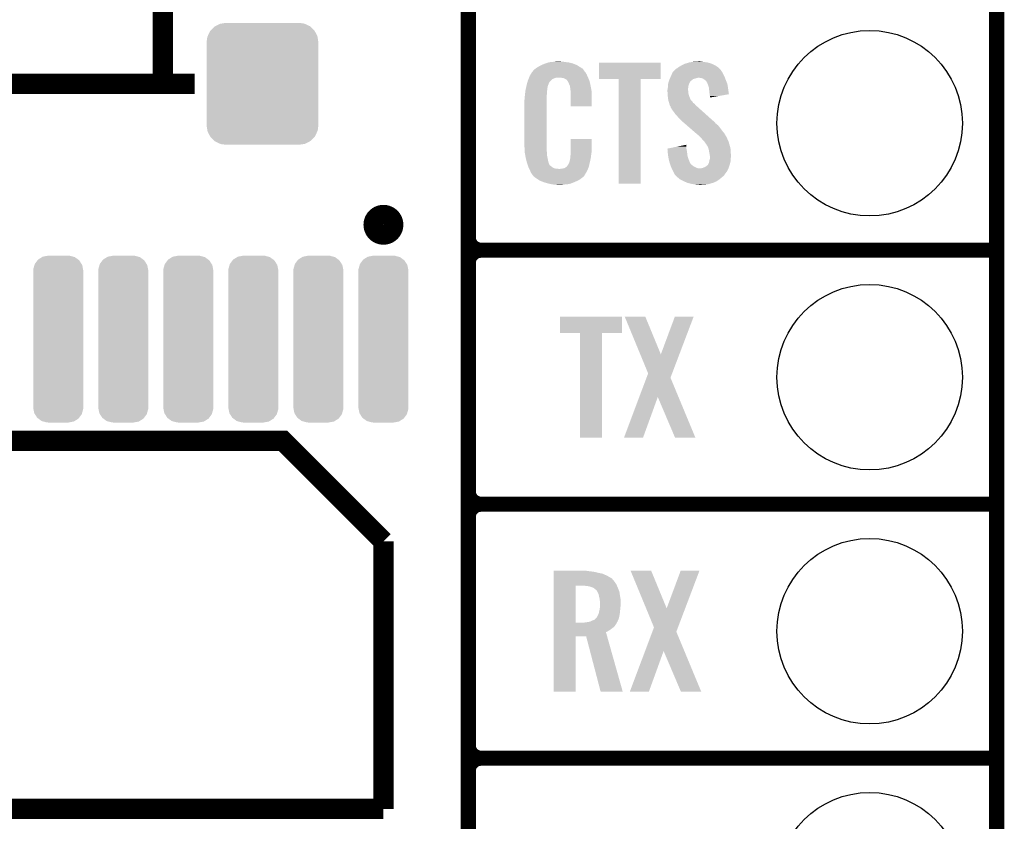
# Model space of a CAD drawing. Extents: x -1.3 to 24.2, y -3.9 to 55.4.
# Tile 23 of 30: x 14.4 to 24.2, y 8.3 to 16.3. Entities that reach past the tile are written whole.
import ezdxf

# ---------------------------------------------------------------- set-up
doc = ezdxf.new("R2010")
doc.units = 0
doc.layers.get('0').update_dxf_attribs({"linetype": 'CONTINUOUS'})
for name, color, linetype in [('NB_IOT_7_CLICK_V102_GKO', 9, 'CONTINUOUS'), ('NB_IOT_7_CLICK_V102_GTO', 11, 'CONTINUOUS'), ('NB_IOT_7_CLICK_V102_GTS', 8, 'CONTINUOUS')]:
    doc.layers.add(name, color=color, linetype=linetype)

# ---------------------------------------------------------------- blocks, each defined once
blk = doc.blocks.new('CUSTOM_172')
for points in [[(-0.208036, 0.786998), (-0.201866, 0.795196), (0.210404, 0.786998), (0.199312, 0.795196)], [(-0.201866, 0.795196), (-0.162684, 0.819516), (0.199312, 0.795196), (0.166402, 0.819516)], [(-0.162684, 0.819516), (-0.155378, 0.82405), (0.166402, 0.819516), (0.149768, 0.82405)], [(-0.155378, 0.82405), (-0.102764, 0.833904), (0.149768, 0.82405), (0.113614, 0.833904)], [(-0.102764, 0.833904), (-0.1016, 0.834122), (0.113614, 0.833904), (0.108226, 0.834122)], [(-0.1016, 0.834122), (-0.1016, 0.83439), (0.108226, 0.834122), (0.1016, 0.83439)], [(-0.25019, 0.68707), (-0.249602, 0.698812), (0.25019, 0.68707), (0.247888, 0.698812)], [(-0.249602, 0.698812), (-0.237782, 0.74076), (0.247888, 0.698812), (0.239656, 0.74076)], [(-0.237782, 0.74076), (-0.23476, 0.751476), (0.239656, 0.74076), (0.232878, 0.751476)], [(-0.23476, 0.751476), (-0.208036, 0.786998), (0.232878, 0.751476), (0.210404, 0.786998)], [(-0.25019, 0.6858), (-0.25019, 0.68707), (0.25019, 0.6858), (0.25019, 0.68707)], [(-0.25019, -0.6858), (-0.25019, 0.6858), (0.25019, -0.6858), (0.25019, 0.6858)], [(-0.25019, -0.68707), (-0.25019, -0.6858), (0.25019, -0.68707), (0.25019, -0.6858)], [(-0.24781, -0.699078), (-0.25019, -0.68707), (0.249598, -0.699078), (0.25019, -0.68707)], [(-0.239558, -0.74074), (-0.24781, -0.699078), (0.237858, -0.74074), (0.249598, -0.699078)], [(-0.23257, -0.751742), (-0.239558, -0.74074), (0.234758, -0.751742), (0.237858, -0.74074)], [(-0.210224, -0.786926), (-0.23257, -0.751742), (0.208286, -0.786926), (0.234758, -0.751742)], [(-0.198626, -0.795464), (-0.210224, -0.786926), (0.201864, -0.795464), (0.208286, -0.786926)], [(-0.166162, -0.819364), (-0.198626, -0.795464), (0.163356, -0.819364), (0.201864, -0.795464)], [(-0.147862, -0.824316), (-0.166162, -0.819364), (0.155378, -0.824316), (0.163356, -0.819364)], [(-0.113348, -0.833656), (-0.147862, -0.824316), (0.105518, -0.833656), (0.155378, -0.824316)], [(-0.1016, -0.834122), (-0.113348, -0.833656), (0.10303, -0.834122), (0.105518, -0.833656)], [(-0.1016, -0.83439), (-0.1016, -0.834122), (0.1016, -0.83439), (0.10303, -0.834122)]]:
    blk.add_solid(points)
blk = doc.blocks.new('CUSTOM_184')
for points in [[(-0.47121, 0.576274), (-0.427362, 0.599506), (0.474182, 0.576274), (0.424052, 0.599506)], [(-0.427362, 0.599506), (-0.408956, 0.602522), (0.424052, 0.599506), (0.417544, 0.602522)], [(-0.408956, 0.602522), (-0.36576, 0.6096), (0.417544, 0.602522), (0.36576, 0.6096)], [(-0.547174, 0.478162), (-0.525474, 0.524982), (0.548706, 0.478162), (0.5239, 0.524982)], [(-0.525474, 0.524982), (-0.517566, 0.533322), (0.5239, 0.524982), (0.51948, 0.533322)], [(-0.517566, 0.533322), (-0.482522, 0.57028), (0.51948, 0.533322), (0.480504, 0.57028)], [(-0.482522, 0.57028), (-0.47121, 0.576274), (0.480504, 0.57028), (0.474182, 0.576274)], [(-0.5588, 0.41656), (-0.551722, 0.468344), (0.5588, 0.41656), (0.550316, 0.468344)], [(-0.5588, -0.41656), (-0.5588, 0.41656), (0.5588, -0.41656), (0.5588, 0.41656)], [(-0.551722, 0.468344), (-0.547174, 0.478162), (0.550316, 0.468344), (0.548706, 0.478162)], [(-0.550314, -0.468344), (-0.5588, -0.41656), (0.551722, -0.468344), (0.5588, -0.41656)], [(-0.548706, -0.478162), (-0.550314, -0.468344), (0.547172, -0.478162), (0.551722, -0.468344)], [(-0.523898, -0.524982), (-0.548706, -0.478162), (0.525474, -0.524982), (0.547172, -0.478162)], [(-0.51948, -0.533322), (-0.523898, -0.524982), (0.517564, -0.533322), (0.525474, -0.524982)], [(-0.480502, -0.57028), (-0.51948, -0.533322), (0.482522, -0.57028), (0.517564, -0.533322)], [(-0.474182, -0.576274), (-0.480502, -0.57028), (0.471208, -0.576274), (0.482522, -0.57028)], [(-0.42405, -0.599506), (-0.474182, -0.576274), (0.427362, -0.599506), (0.471208, -0.576274)], [(-0.417544, -0.602522), (-0.42405, -0.599506), (0.408954, -0.602522), (0.427362, -0.599506)], [(-0.36576, -0.6096), (-0.417544, -0.602522), (0.36576, -0.6096), (0.408954, -0.602522)]]:
    blk.add_solid(points)
blk = doc.blocks.new('ROUND_55')
blk.add_circle((0, 0), 0.9271)

msp = doc.modelspace()

# ---------------------------------------------------------------- linework, layer by layer
at = {"layer": 'NB_IOT_7_CLICK_V102_GKO', "const_width": 0.1524}
msp.add_lwpolyline([(24.13, -1.27), (24.13, 53.086)], dxfattribs=at)
at = {"layer": 'NB_IOT_7_CLICK_V102_GTO'}
for points, const_width in [([(18.8468, -0.5588), (18.8468, 18.3388)], 0.1524), ([(15.79372, 15.6337), (15.79372, 17.2466)], 0.2032), ([(18.8468, 14.097), (18.8468, 16.383)], 0.1524), ([(13.36802, 15.6337), (16.11122, 15.6337)], 0.2032), ([(18.9738, 13.97), (24.13, 13.97)], 0.1524), ([(18.9738, 13.97), (24.13, 13.97)], 0.1524), ([(18.8468, 11.557), (18.8468, 13.843)], 0.1524), ([(13.462, 12.065), (16.9926, 12.065), (17.99844, 11.05916)], 0.2032), ([(18.9738, 11.43), (24.13, 11.43)], 0.1524), ([(18.9738, 11.43), (24.13, 11.43)], 0.1524), ([(18.8468, 9.017), (18.8468, 11.303)], 0.1524), ([(17.99844, 8.382), (17.99844, 11.05916)], 0.2032), ([(18.9738, 8.89), (24.13, 8.89)], 0.1524), ([(18.9738, 8.89), (24.13, 8.89)], 0.1524), ([(18.8468, 6.477), (18.8468, 8.763)], 0.1524), ([(13.462, 8.382), (17.99844, 8.382)], 0.2032)]:
    msp.add_lwpolyline(points, dxfattribs=dict(at, const_width=const_width))
at = {"layer": 'NB_IOT_7_CLICK_V102_GTO', "const_width": 0.20066}
msp.add_lwpolyline([(17.89938, 14.224, 1), (18.0975, 14.224, 1)], format="xyb", close=True, dxfattribs=at)
at = {"layer": 'NB_IOT_7_CLICK_V102_GTO', "const_width": 0.1524}
for points in [[(18.8468, 14.097, 0.4142136), (18.9738, 13.97)], [(18.9738, 13.97, 0.4142136), (18.8468, 13.843)], [(18.9738, 13.97, 0.4142136), (18.8468, 13.843)], [(18.8468, 11.557, 0.4142136), (18.9738, 11.43)], [(18.9738, 11.43, 0.4142136), (18.8468, 11.303)], [(18.9738, 11.43, 0.4142136), (18.8468, 11.303)], [(18.8468, 9.017, 0.4142136), (18.9738, 8.89)], [(18.9738, 8.89, 0.4142136), (18.8468, 8.763)], [(18.9738, 8.89, 0.4142136), (18.8468, 8.763)]]:
    msp.add_lwpolyline(points, format="xyb", dxfattribs=at)
at = {"layer": 'NB_IOT_7_CLICK_V102_GTO'}
for points in [[(19.648594, 15.84706), (19.657062, 15.8496), (19.85264, 15.84706), (19.83232, 15.8496)], [(19.657062, 15.8496), (19.68754, 15.85214), (19.83232, 15.8496), (19.812, 15.85214)], [(19.68754, 15.85214), (19.70278, 15.85468), (19.812, 15.85214), (19.796762, 15.85468)], [(19.70278, 15.85468), (19.718022, 15.85722), (19.781522, 15.85468), (19.771362, 15.85722)], [(21.05406, 15.84706), (21.08454, 15.85214), (21.239482, 15.84706), (21.20392, 15.85214)], [(21.08454, 15.85214), (21.099782, 15.85468), (21.20392, 15.85214), (21.178518, 15.85468)], [(21.099782, 15.85468), (21.15312, 15.85722), (21.178518, 15.85468), (21.165822, 15.85722)], [(19.483894, 15.750538), (19.486886, 15.755622), (20.017742, 15.750538), (20.01266, 15.755622)], [(19.486886, 15.755622), (19.491962, 15.758166), (20.01266, 15.755622), (20.010116, 15.758166)], [(19.491962, 15.758166), (19.493482, 15.7607), (20.010116, 15.758166), (20.007582, 15.7607)], [(19.493482, 15.7607), (19.49653, 15.765778), (20.007582, 15.7607), (20.00504, 15.765778)], [(19.49653, 15.765778), (19.499584, 15.770862), (20.00504, 15.765778), (20.00141, 15.770862)], [(19.499584, 15.770862), (19.515906, 15.783558), (20.00141, 15.770862), (19.992342, 15.783558)], [(19.515906, 15.783558), (19.52244, 15.78864), (19.992342, 15.783558), (19.984212, 15.78864)], [(19.52244, 15.78864), (19.534414, 15.79626), (19.984212, 15.78864), (19.97202, 15.79626)], [(19.534414, 15.79626), (19.550382, 15.80642), (19.97202, 15.79626), (19.956216, 15.80642)], [(19.550382, 15.80642), (19.575776, 15.819118), (19.956216, 15.80642), (19.93646, 15.819118)], [(19.575776, 15.819118), (19.58594, 15.8242), (19.93646, 15.819118), (19.92412, 15.8242)], [(19.58594, 15.8242), (19.6088, 15.83436), (19.92412, 15.8242), (19.899446, 15.83436)], [(19.6088, 15.83436), (19.616414, 15.836898), (19.899446, 15.83436), (19.893282, 15.836898)], [(19.616414, 15.836898), (19.63166, 15.84198), (19.893282, 15.836898), (19.872958, 15.84198)], [(19.63166, 15.84198), (19.648594, 15.84706), (19.872958, 15.84198), (19.85264, 15.84706)], [(20.15236, 15.681982), (20.15238, 15.844498), (20.769558, 15.681982), (20.76958, 15.844498)], [(20.15238, 15.844498), (20.152382, 15.84452), (20.76958, 15.844498), (20.152382, 15.84452)], [(20.891502, 15.75054), (20.893828, 15.753078), (21.38553, 15.75054), (21.38426, 15.753078)], [(20.893828, 15.753078), (20.903142, 15.76324), (21.38426, 15.753078), (21.376642, 15.76324)], [(20.903142, 15.76324), (20.907796, 15.768316), (21.376642, 15.76324), (21.374102, 15.768316)], [(20.907796, 15.768316), (20.919444, 15.781022), (21.374102, 15.768316), (21.362456, 15.781022)], [(20.919444, 15.781022), (20.924518, 15.78356), (21.362456, 15.781022), (21.36013, 15.78356)], [(20.924518, 15.78356), (20.93722, 15.791178), (21.36013, 15.78356), (21.353148, 15.791178)], [(20.93722, 15.791178), (20.947884, 15.798798), (21.353148, 15.791178), (21.346162, 15.798798)], [(20.947884, 15.798798), (20.954998, 15.80388), (21.346162, 15.798798), (21.337906, 15.80388)], [(20.954998, 15.80388), (20.980402, 15.81912), (21.337906, 15.80388), (21.31314, 15.81912)], [(20.980402, 15.81912), (21.013422, 15.834362), (21.31314, 15.81912), (21.28048, 15.834362)], [(21.013422, 15.834362), (21.021544, 15.8369), (21.28048, 15.834362), (21.27504, 15.8369)], [(21.021544, 15.8369), (21.05406, 15.84706), (21.27504, 15.8369), (21.239482, 15.84706)], [(19.433138, 15.63116), (19.439154, 15.654016), (19.64944, 15.63116), (19.659598, 15.654016)], [(19.439154, 15.654016), (19.441162, 15.661642), (19.659598, 15.654016), (19.667224, 15.661642)], [(19.441162, 15.661642), (19.44827, 15.679416), (19.667224, 15.661642), (19.685, 15.679416)], [(19.44827, 15.679416), (19.454366, 15.694658), (19.685, 15.679416), (19.723096, 15.694658)], [(19.454366, 15.69466), (19.456398, 15.69974), (20.045318, 15.69466), (20.04314, 15.69974)], [(19.454366, 15.694658), (19.454366, 15.69466), (19.723096, 15.694658), (19.773898, 15.69466)], [(19.456398, 15.69974), (19.46148, 15.712442), (20.04314, 15.69974), (20.037368, 15.712442)], [(19.46148, 15.712442), (19.470444, 15.72768), (20.037368, 15.712442), (20.03044, 15.72768)], [(19.470444, 15.72768), (19.483894, 15.750538), (20.03044, 15.72768), (20.017742, 15.750538)], [(19.804378, 15.68958), (19.773898, 15.69466), (20.047496, 15.68958), (20.045318, 15.69466)], [(19.811998, 15.684502), (19.804378, 15.68958), (20.049672, 15.684502), (20.047496, 15.68958)], [(19.827236, 15.676882), (19.811998, 15.684502), (20.052936, 15.676882), (20.049672, 15.684502)], [(19.832318, 15.671802), (19.827236, 15.676882), (20.055114, 15.671802), (20.052936, 15.676882)], [(19.837764, 15.664178), (19.832318, 15.671802), (20.05838, 15.664178), (20.055114, 15.671802)], [(19.845018, 15.654022), (19.837764, 15.664178), (20.06077, 15.654022), (20.05838, 15.664178)], [(19.85518, 15.63116), (19.845018, 15.654022), (20.06615, 15.63116), (20.06077, 15.654022)], [(20.350458, 15.68196), (20.15236, 15.681982), (20.769558, 15.68196), (20.769558, 15.681982)], [(20.35046, 15.681938), (20.350458, 15.68196), (20.57146, 15.681938), (20.769558, 15.68196)], [(20.35048, 14.635502), (20.35046, 15.681938), (20.571438, 14.635502), (20.57146, 15.681938)], [(20.849408, 15.65148), (20.852128, 15.659092), (21.06422, 15.65148), (21.06676, 15.659092)], [(20.852128, 15.659092), (20.853036, 15.661638), (21.06676, 15.659092), (21.071838, 15.661638)], [(20.853036, 15.661638), (20.85848, 15.676878), (21.071838, 15.661638), (21.090888, 15.676878)], [(20.85848, 15.676878), (20.860656, 15.681958), (21.090888, 15.676878), (21.097238, 15.681958)], [(20.860656, 15.681958), (20.863922, 15.68958), (21.097238, 15.681958), (21.12518, 15.68958)], [(20.863922, 15.68958), (20.8661, 15.69466), (21.12518, 15.68958), (21.145498, 15.69466)], [(20.8661, 15.69466), (20.870452, 15.704818), (21.41329, 15.69466), (21.40966, 15.704818)], [(20.870452, 15.704818), (20.87372, 15.71244), (21.40966, 15.704818), (21.405504, 15.71244)], [(20.87372, 15.71244), (20.883202, 15.73276), (21.405504, 15.71244), (21.39442, 15.73276)], [(20.883202, 15.73276), (20.891502, 15.75054), (21.39442, 15.73276), (21.38553, 15.75054)], [(21.173438, 15.69212), (21.153118, 15.69466), (21.414196, 15.69212), (21.41329, 15.69466)], [(21.19122, 15.687042), (21.173438, 15.69212), (21.41601, 15.687042), (21.414196, 15.69212)], [(21.20646, 15.67688), (21.19122, 15.687042), (21.41964, 15.67688), (21.41601, 15.687042)], [(21.215986, 15.66926), (21.20646, 15.67688), (21.42236, 15.66926), (21.41964, 15.67688)], [(21.219158, 15.666722), (21.215986, 15.66926), (21.423376, 15.666722), (21.42236, 15.66926)], [(21.226778, 15.6591), (21.219158, 15.666722), (21.426424, 15.6591), (21.423376, 15.666722)], [(21.231858, 15.648944), (21.226778, 15.6591), (21.430486, 15.648944), (21.426424, 15.6591)], [(19.41576, 15.54226), (19.418016, 15.562578), (19.6342, 15.54226), (19.6342, 15.562578)], [(19.418016, 15.562578), (19.4183, 15.565118), (19.6342, 15.562578), (19.634708, 15.565118)], [(19.4183, 15.565118), (19.420438, 15.575278), (19.634708, 15.565118), (19.63674, 15.575278)], [(19.420438, 15.575278), (19.423112, 15.587978), (19.63674, 15.575278), (19.63674, 15.587978)], [(19.423112, 15.587978), (19.42525, 15.598138), (19.63674, 15.587978), (19.63928, 15.598138)], [(19.42525, 15.598138), (19.42632, 15.603216), (19.63928, 15.598138), (19.63928, 15.603216)], [(19.42632, 15.603216), (19.42846, 15.61338), (19.63928, 15.603216), (19.642974, 15.61338)], [(19.42846, 15.61338), (19.433138, 15.63116), (19.642974, 15.61338), (19.64944, 15.63116)], [(19.859244, 15.621), (19.85518, 15.63116), (20.06854, 15.621), (20.06615, 15.63116)], [(19.86026, 15.61846), (19.859244, 15.621), (20.069024, 15.61846), (20.06854, 15.621)], [(19.862798, 15.613384), (19.86026, 15.61846), (20.069992, 15.613384), (20.069024, 15.61846)], [(19.8628, 15.610842), (19.862798, 15.613384), (20.070476, 15.610842), (20.069992, 15.613384)], [(19.86534, 15.598138), (19.8628, 15.610842), (20.072896, 15.598138), (20.070476, 15.610842)], [(19.86788, 15.58036), (19.86534, 15.598138), (20.076282, 15.58036), (20.072896, 15.598138)], [(19.868858, 15.567658), (19.86788, 15.58036), (20.0787, 15.567658), (20.076282, 15.58036)], [(19.87042, 15.54734), (19.868858, 15.567658), (20.079584, 15.54734), (20.0787, 15.567658)], [(20.83816, 15.572742), (20.840064, 15.580358), (21.0439, 15.572742), (21.0439, 15.580358)], [(20.83816, 15.570198), (20.83816, 15.572742), (21.0439, 15.570198), (21.0439, 15.572742)], [(20.83816, 15.560038), (20.83816, 15.570198), (21.04644, 15.560038), (21.0439, 15.570198)], [(20.83925, 15.544798), (20.83816, 15.560038), (21.04644, 15.544798), (21.04644, 15.560038)], [(20.840064, 15.580358), (20.8407, 15.582902), (21.0439, 15.580358), (21.044216, 15.582902)], [(20.8407, 15.582902), (20.842476, 15.60068), (21.044216, 15.582902), (21.04644, 15.60068)], [(20.842476, 15.60068), (20.84324, 15.6083), (21.04644, 15.60068), (21.04771, 15.6083)], [(20.84324, 15.6083), (20.843826, 15.61592), (21.04771, 15.6083), (21.04898, 15.61592)], [(20.843826, 15.61592), (20.844998, 15.631158), (21.04898, 15.61592), (21.05406, 15.631158)], [(20.844998, 15.631158), (20.845782, 15.641322), (21.05406, 15.631158), (21.05914, 15.641322)], [(20.845782, 15.641322), (20.849408, 15.65148), (21.05914, 15.641322), (21.06422, 15.65148)], [(21.236934, 15.643866), (21.231858, 15.648944), (21.432518, 15.643866), (21.430486, 15.648944)], [(21.23694, 15.641324), (21.236934, 15.643866), (21.433534, 15.641324), (21.432518, 15.643866)], [(21.240752, 15.631158), (21.23694, 15.641324), (21.4376, 15.631158), (21.433534, 15.641324)], [(21.24456, 15.621), (21.240752, 15.631158), (21.439204, 15.621), (21.4376, 15.631158)], [(21.252178, 15.598142), (21.24456, 15.621), (21.442814, 15.598142), (21.439204, 15.621)], [(21.253784, 15.5829), (21.252178, 15.598142), (21.44522, 15.5829), (21.442814, 15.598142)], [(21.25726, 15.54988), (21.253784, 15.5829), (21.449926, 15.54988), (21.44522, 15.5829)], [(19.40814, 15.471142), (19.41068, 15.483842), (19.63166, 15.471142), (19.63166, 15.483842)], [(19.40814, 15.02156), (19.40814, 15.471142), (19.63166, 15.02156), (19.63166, 15.471142)], [(19.41068, 15.50162), (19.41322, 15.5194), (19.63166, 15.50162), (19.63166, 15.5194)], [(19.41068, 15.483842), (19.41068, 15.50162), (19.63166, 15.483842), (19.63166, 15.50162)], [(19.41322, 15.5194), (19.413502, 15.521938), (19.63166, 15.5194), (19.63166, 15.521938)], [(19.413502, 15.521938), (19.41576, 15.54226), (19.63166, 15.521938), (19.6342, 15.54226)], [(19.87042, 15.50924), (19.87042, 15.54734), (20.08124, 15.50924), (20.079584, 15.54734)], [(19.87042, 15.407662), (19.87042, 15.50924), (20.081218, 15.407662), (20.08124, 15.50924)], [(20.8407, 15.52448), (20.83925, 15.544798), (21.051522, 15.52448), (21.04644, 15.544798)], [(20.841482, 15.514318), (20.8407, 15.52448), (21.054062, 15.514318), (21.051522, 15.52448)], [(20.84324, 15.49146), (20.841482, 15.514318), (21.062856, 15.49146), (21.054062, 15.514318)], [(20.845088, 15.4813), (20.84324, 15.49146), (21.066764, 15.4813), (21.062856, 15.49146)], [(20.84555, 15.478756), (20.845088, 15.4813), (21.069302, 15.478756), (21.066764, 15.4813)], [(20.846474, 15.47368), (20.84555, 15.478756), (21.071842, 15.47368), (21.069302, 15.478756)], [(20.84832, 15.46352), (20.846474, 15.47368), (21.082, 15.46352), (21.071842, 15.47368)], [(20.850016, 15.458436), (20.84832, 15.46352), (21.087082, 15.458436), (21.082, 15.46352)], [(20.855094, 15.4432), (20.850016, 15.458436), (21.094704, 15.4432), (21.087082, 15.458436)], [(21.2598, 15.52956), (21.25726, 15.54988), (21.45282, 15.52956), (21.449926, 15.54988)], [(21.259802, 15.529556), (21.2598, 15.52956), (21.45282, 15.529556), (21.45282, 15.52956)], [(21.26234, 15.51178), (21.259802, 15.529556), (21.350182, 15.51178), (21.45282, 15.529556)], [(21.26234, 15.496566), (21.26234, 15.51178), (21.26234, 15.496566), (21.350182, 15.51178)], [(20.081218, 15.40764), (19.87042, 15.407662), (20.081218, 15.40764), (20.081218, 15.407662)], [(20.85594, 15.440658), (20.855094, 15.4432), (21.098516, 15.440658), (21.094704, 15.4432)], [(20.857846, 15.433038), (20.85594, 15.440658), (21.109942, 15.433038), (21.098516, 15.440658)], [(20.861018, 15.420342), (20.857846, 15.433038), (21.120824, 15.420342), (21.109942, 15.433038)], [(20.86407, 15.415258), (20.861018, 15.420342), (21.12518, 15.415258), (21.120824, 15.420342)], [(20.86864, 15.407642), (20.86407, 15.415258), (21.134068, 15.407642), (21.12518, 15.415258)], [(20.870546, 15.40002), (20.86864, 15.407642), (21.14296, 15.40002), (21.134068, 15.407642)], [(20.871178, 15.397486), (20.870546, 15.40002), (21.145782, 15.397486), (21.14296, 15.40002)], [(20.873718, 15.39494), (20.871178, 15.397486), (21.148616, 15.39494), (21.145782, 15.397486)], [(20.886418, 15.372082), (20.873718, 15.39494), (21.174062, 15.372082), (21.148616, 15.39494)], [(20.9042, 15.34922), (20.886418, 15.372082), (21.199512, 15.34922), (21.174062, 15.372082)], [(20.92198, 15.32382), (20.9042, 15.34922), (21.227788, 15.32382), (21.199512, 15.34922)], [(20.939762, 15.30604), (20.92198, 15.32382), (21.247582, 15.30604), (21.227788, 15.32382)], [(20.954998, 15.28826), (20.939762, 15.30604), (21.267374, 15.28826), (21.247582, 15.30604)], [(20.967698, 15.278102), (20.954998, 15.28826), (21.278682, 15.278102), (21.267374, 15.28826)], [(20.97532, 15.267942), (20.967698, 15.278102), (21.289992, 15.267942), (21.278682, 15.278102)], [(20.97786, 15.265398), (20.97532, 15.267942), (21.292824, 15.265398), (21.289992, 15.267942)], [(20.980792, 15.262858), (20.97786, 15.265398), (21.2979, 15.262858), (21.292824, 15.265398)], [(20.992512, 15.2527), (20.980792, 15.262858), (21.30806, 15.2527), (21.2979, 15.262858)], [(21.0101, 15.237458), (20.992512, 15.2527), (21.320762, 15.237458), (21.30806, 15.2527)], [(21.030616, 15.219678), (21.0101, 15.237458), (21.343622, 15.219678), (21.320762, 15.237458)], [(21.059922, 15.19428), (21.030616, 15.219678), (21.36394, 15.19428), (21.343622, 15.219678)], [(21.09216, 15.16634), (21.059922, 15.19428), (21.38426, 15.16634), (21.36394, 15.19428)], [(21.124402, 15.138398), (21.09216, 15.16634), (21.407122, 15.138398), (21.38426, 15.16634)], [(19.870424, 14.958058), (19.87044, 15.082498), (20.08124, 14.958058), (20.08124, 15.082498)], [(19.87044, 15.082498), (19.870442, 15.08252), (20.08124, 15.082498), (19.870442, 15.08252)], [(21.13026, 15.13332), (21.124402, 15.138398), (21.410086, 15.13332), (21.407122, 15.138398)], [(21.155658, 15.113002), (21.13026, 15.13332), (21.421936, 15.113002), (21.410086, 15.13332)], [(21.16074, 15.10792), (21.155658, 15.113002), (21.4249, 15.10792), (21.421936, 15.113002)], [(21.165822, 15.102838), (21.16074, 15.10792), (21.427442, 15.102838), (21.4249, 15.10792)], [(21.17344, 15.09522), (21.165822, 15.102838), (21.43252, 15.09522), (21.427442, 15.102838)], [(21.175978, 15.09268), (21.17344, 15.09522), (21.433474, 15.09268), (21.43252, 15.09522)], [(21.189318, 15.0749), (21.175978, 15.09268), (21.44014, 15.0749), (21.433474, 15.09268)], [(21.19122, 15.072362), (21.189318, 15.0749), (21.44141, 15.072362), (21.44014, 15.0749)], [(21.206458, 15.057122), (21.19122, 15.072362), (21.44903, 15.057122), (21.44141, 15.072362)], [(19.410492, 14.95806), (19.40814, 15.02156), (19.63166, 14.95806), (19.63166, 15.02156)], [(20.83818, 14.986004), (20.925924, 15.003778), (21.02866, 14.986004), (21.02866, 15.003778)], [(20.838384, 14.983458), (20.83818, 14.986004), (21.02866, 14.983458), (21.02866, 14.986004)], [(20.840408, 14.95806), (20.838384, 14.983458), (21.03374, 14.95806), (21.02866, 14.983458)], [(20.925924, 15.003778), (21.00116, 15.019018), (21.02866, 15.003778), (21.02612, 15.019018)], [(21.00116, 15.019018), (21.02612, 15.024074), (21.02612, 15.019018), (21.02612, 15.024074)], [(21.208156, 15.054578), (21.206458, 15.057122), (21.450302, 15.054578), (21.44903, 15.057122)], [(21.21662, 15.04188), (21.208156, 15.054578), (21.453766, 15.04188), (21.450302, 15.054578)], [(21.224236, 15.034262), (21.21662, 15.04188), (21.455842, 15.034262), (21.453766, 15.04188)], [(21.22678, 15.026644), (21.224236, 15.034262), (21.45792, 15.026644), (21.455842, 15.034262)], [(21.226784, 15.02664), (21.22678, 15.026644), (21.45792, 15.02664), (21.45792, 15.026644)], [(21.229318, 15.024102), (21.226784, 15.02664), (21.458702, 15.024102), (21.45792, 15.02664)], [(21.242018, 15.003782), (21.229318, 15.024102), (21.464954, 15.003782), (21.458702, 15.024102)], [(21.24583, 14.993618), (21.242018, 15.003782), (21.46808, 14.993618), (21.464954, 15.003782)], [(21.249638, 14.983462), (21.24583, 14.993618), (21.468758, 14.983462), (21.46808, 14.993618)], [(21.25488, 14.95552), (21.249638, 14.983462), (21.47062, 14.95552), (21.468758, 14.983462)], [(19.41068, 14.952982), (19.410492, 14.95806), (19.632386, 14.952982), (19.63166, 14.95806)], [(19.41289, 14.940278), (19.41068, 14.952982), (19.6342, 14.940278), (19.632386, 14.952982)], [(19.416866, 14.917418), (19.41289, 14.940278), (19.6342, 14.917418), (19.6342, 14.940278)], [(19.42084, 14.89456), (19.416866, 14.917418), (19.639014, 14.89456), (19.6342, 14.917418)], [(19.427192, 14.86916), (19.42084, 14.89456), (19.64436, 14.86916), (19.639014, 14.89456)], [(19.432908, 14.846298), (19.427192, 14.86916), (19.649442, 14.846298), (19.64436, 14.86916)], [(19.855182, 14.843762), (19.8628, 14.869162), (20.06092, 14.843762), (20.066896, 14.869162)], [(19.8628, 14.869162), (19.862802, 14.871704), (20.066896, 14.869162), (20.067494, 14.871704)], [(19.862802, 14.871704), (19.86534, 14.876784), (20.067494, 14.871704), (20.068688, 14.876784)], [(19.86534, 14.884402), (19.865848, 14.886942), (20.070482, 14.884402), (20.07108, 14.886942)], [(19.86534, 14.876784), (19.86534, 14.884402), (20.068688, 14.876784), (20.070482, 14.884402)], [(19.865848, 14.886942), (19.86788, 14.897102), (20.07108, 14.886942), (20.072434, 14.897102)], [(19.86788, 14.9098), (19.869784, 14.92504), (20.074126, 14.9098), (20.07616, 14.92504)], [(19.86788, 14.897102), (19.86788, 14.9098), (20.072434, 14.897102), (20.074126, 14.9098)], [(19.869784, 14.92504), (19.87042, 14.930122), (20.07616, 14.92504), (20.076886, 14.930122)], [(19.87042, 14.94282), (19.870424, 14.958058), (20.0787, 14.94282), (20.08124, 14.958058)], [(19.87042, 14.930122), (19.87042, 14.94282), (20.076886, 14.930122), (20.0787, 14.94282)], [(20.842634, 14.93012), (20.840408, 14.95806), (21.03628, 14.93012), (21.03374, 14.95806)], [(20.84324, 14.922498), (20.842634, 14.93012), (21.037668, 14.922498), (21.03628, 14.93012)], [(20.846936, 14.90218), (20.84324, 14.922498), (21.041362, 14.90218), (21.037668, 14.922498)], [(20.852016, 14.87424), (20.846936, 14.90218), (21.05152, 14.87424), (21.041362, 14.90218)], [(20.8534, 14.86662), (20.852016, 14.87424), (21.05457, 14.86662), (21.05152, 14.87424)], [(20.859016, 14.84884), (20.8534, 14.86662), (21.061684, 14.84884), (21.05457, 14.86662)], [(21.25726, 14.94282), (21.25488, 14.95552), (21.471414, 14.94282), (21.47062, 14.95552)], [(21.256836, 14.864078), (21.257262, 14.866622), (21.47062, 14.864078), (21.47062, 14.866622)], [(21.261918, 14.914882), (21.25726, 14.94282), (21.47316, 14.914882), (21.471414, 14.94282)], [(21.257262, 14.866622), (21.26234, 14.881864), (21.47062, 14.866622), (21.47062, 14.881864)], [(21.26234, 14.912342), (21.261918, 14.914882), (21.47316, 14.912342), (21.47316, 14.914882)], [(21.26234, 14.90218), (21.26234, 14.912342), (21.47316, 14.90218), (21.47316, 14.912342)], [(21.26234, 14.884398), (21.26234, 14.90218), (21.47062, 14.884398), (21.47316, 14.90218)], [(21.26234, 14.881864), (21.26234, 14.884398), (21.47062, 14.881864), (21.47062, 14.884398)], [(19.433542, 14.84376), (19.432908, 14.846298), (19.650396, 14.84376), (19.649442, 14.846298)], [(19.439818, 14.82598), (19.433542, 14.84376), (19.657064, 14.82598), (19.650396, 14.84376)], [(19.440716, 14.823436), (19.439818, 14.82598), (19.659602, 14.823436), (19.657064, 14.82598)], [(19.442506, 14.81836), (19.440716, 14.823436), (19.662144, 14.81836), (19.659602, 14.823436)], [(19.4443, 14.81328), (19.442506, 14.81836), (19.66976, 14.81328), (19.662144, 14.81836)], [(19.446988, 14.80566), (19.4443, 14.81328), (19.67992, 14.80566), (19.66976, 14.81328)], [(19.44878, 14.80058), (19.446988, 14.80566), (19.686272, 14.80058), (19.67992, 14.80566)], [(19.451126, 14.7955), (19.44878, 14.80058), (19.692622, 14.7955), (19.686272, 14.80058)], [(19.454642, 14.78788), (19.451126, 14.7955), (19.710404, 14.78788), (19.692622, 14.7955)], [(19.455814, 14.78534), (19.454642, 14.78788), (19.73072, 14.78534), (19.710404, 14.78788)], [(19.456988, 14.7828), (19.455814, 14.78534), (19.753582, 14.7828), (19.73072, 14.78534)], [(19.46402, 14.76756), (19.456988, 14.7828), (20.036416, 14.76756), (20.043586, 14.7828)], [(19.469666, 14.75486), (19.46402, 14.76756), (20.03044, 14.75486), (20.036416, 14.76756)], [(19.763742, 14.7828), (19.773902, 14.78534), (20.043586, 14.7828), (20.044782, 14.78534)], [(19.781522, 14.78534), (19.809464, 14.790422), (20.044782, 14.78534), (20.047174, 14.790422)], [(19.809464, 14.790422), (19.819618, 14.798038), (20.047174, 14.790422), (20.050758, 14.798038)], [(19.819618, 14.798038), (19.829784, 14.80566), (20.050758, 14.798038), (20.052452, 14.80566)], [(19.829784, 14.80566), (19.832326, 14.805674), (20.052452, 14.80566), (20.052454, 14.805674)], [(19.832326, 14.805674), (19.834862, 14.81074), (20.052454, 14.805674), (20.05358, 14.81074)], [(19.834862, 14.81074), (19.842482, 14.8209), (20.05358, 14.81074), (20.055838, 14.8209)], [(19.842482, 14.8209), (19.85518, 14.84376), (20.055838, 14.8209), (20.06092, 14.84376)], [(19.85518, 14.84376), (19.855182, 14.843762), (20.06092, 14.84376), (20.06092, 14.843762)], [(20.859818, 14.846296), (20.859016, 14.84884), (21.06422, 14.846296), (21.061684, 14.84884)], [(20.862224, 14.838678), (20.859818, 14.846296), (21.066762, 14.838678), (21.06422, 14.846296)], [(20.865432, 14.828518), (20.862224, 14.838678), (21.074382, 14.828518), (21.066762, 14.838678)], [(20.86864, 14.818358), (20.865432, 14.828518), (21.087082, 14.818358), (21.074382, 14.828518)], [(20.872706, 14.808198), (20.86864, 14.818358), (21.099782, 14.808198), (21.087082, 14.818358)], [(20.876768, 14.79804), (20.872706, 14.808198), (21.1201, 14.79804), (21.099782, 14.808198)], [(20.879816, 14.79042), (20.876768, 14.79804), (21.140422, 14.79042), (21.1201, 14.79804)], [(20.880832, 14.78788), (20.879816, 14.79042), (21.163282, 14.78788), (21.140422, 14.79042)], [(20.881848, 14.78534), (20.880832, 14.78788), (21.44776, 14.78534), (21.448606, 14.78788)], [(20.88388, 14.78026), (20.881848, 14.78534), (21.445218, 14.78026), (21.44776, 14.78534)], [(20.89404, 14.75994), (20.88388, 14.78026), (21.435058, 14.75994), (21.445218, 14.78026)], [(21.170902, 14.78788), (21.191222, 14.792962), (21.448606, 14.78788), (21.4503, 14.792962)], [(21.191222, 14.792962), (21.216622, 14.803122), (21.4503, 14.792962), (21.453686, 14.803122)], [(21.216622, 14.803122), (21.23355, 14.81582), (21.453686, 14.803122), (21.45792, 14.81582)], [(21.23355, 14.81582), (21.23694, 14.818362), (21.45792, 14.81582), (21.458682, 14.818362)], [(21.23694, 14.818362), (21.24202, 14.82344), (21.458682, 14.818362), (21.460204, 14.82344)], [(21.24202, 14.82344), (21.2471, 14.831062), (21.460204, 14.82344), (21.462492, 14.831062)], [(21.2471, 14.831062), (21.252182, 14.841222), (21.462492, 14.831062), (21.46554, 14.841222)], [(21.252182, 14.841222), (21.25472, 14.85138), (21.46554, 14.841222), (21.467796, 14.85138)], [(21.25472, 14.85138), (21.256836, 14.864078), (21.467796, 14.85138), (21.47062, 14.864078)], [(19.47418, 14.7447), (19.469666, 14.75486), (20.024344, 14.7447), (20.03044, 14.75486)], [(19.48434, 14.72946), (19.47418, 14.7447), (20.0152, 14.72946), (20.024344, 14.7447)], [(19.486874, 14.726926), (19.48434, 14.72946), (20.013678, 14.726926), (20.0152, 14.72946)], [(19.48688, 14.724386), (19.486874, 14.726926), (20.012154, 14.724386), (20.013678, 14.726926)], [(19.493414, 14.71676), (19.48688, 14.724386), (20.00758, 14.71676), (20.012154, 14.724386)], [(19.497766, 14.71168), (19.493414, 14.71676), (20.005038, 14.71168), (20.00758, 14.71676)], [(19.502118, 14.7066), (19.497766, 14.71168), (19.999958, 14.7066), (20.005038, 14.71168)], [(19.508892, 14.70152), (19.502118, 14.7066), (19.994878, 14.70152), (19.999958, 14.7066)], [(19.52244, 14.69136), (19.508892, 14.70152), (19.981332, 14.69136), (19.994878, 14.70152)], [(19.530062, 14.68628), (19.52244, 14.69136), (19.97456, 14.68628), (19.981332, 14.69136)], [(19.556732, 14.6685), (19.530062, 14.68628), (19.94916, 14.6685), (19.97456, 14.68628)], [(19.560538, 14.665962), (19.556732, 14.6685), (19.943238, 14.665962), (19.94916, 14.6685)], [(20.89531, 14.7574), (20.89404, 14.75994), (21.43252, 14.7574), (21.435058, 14.75994)], [(20.89912, 14.74978), (20.89531, 14.7574), (21.42744, 14.74978), (21.43252, 14.7574)], [(20.906176, 14.73708), (20.89912, 14.74978), (21.41728, 14.73708), (21.42744, 14.74978)], [(20.911818, 14.726922), (20.906176, 14.73708), (21.410506, 14.726922), (21.41728, 14.73708)], [(20.916902, 14.721838), (20.911818, 14.726922), (21.407118, 14.721838), (21.410506, 14.726922)], [(20.921978, 14.71676), (20.916902, 14.721838), (21.40204, 14.71676), (21.407118, 14.721838)], [(20.924518, 14.711684), (20.921978, 14.71676), (21.396964, 14.711684), (21.40204, 14.71676)], [(20.93045, 14.7066), (20.924518, 14.711684), (21.39188, 14.7066), (21.396964, 14.711684)], [(20.948228, 14.69136), (20.93045, 14.7066), (21.374102, 14.69136), (21.39188, 14.7066)], [(20.96008, 14.6812), (20.948228, 14.69136), (21.361038, 14.6812), (21.374102, 14.69136)], [(20.974368, 14.67358), (20.96008, 14.6812), (21.35124, 14.67358), (21.361038, 14.6812)], [(20.99818, 14.66088), (20.974368, 14.67358), (21.33219, 14.66088), (21.35124, 14.67358)], [(19.5932, 14.65326), (19.560538, 14.665962), (19.9136, 14.65326), (19.943238, 14.665962)], [(19.60626, 14.64818), (19.5932, 14.65326), (19.901262, 14.64818), (19.9136, 14.65326)], [(19.65198, 14.63548), (19.60626, 14.64818), (19.870418, 14.63548), (19.901262, 14.64818)], [(19.677382, 14.6304), (19.65198, 14.63548), (19.84502, 14.6304), (19.870418, 14.63548)], [(19.690082, 14.62786), (19.677382, 14.6304), (19.81708, 14.62786), (19.84502, 14.6304)], [(19.70786, 14.62532), (19.690082, 14.62786), (19.801838, 14.62532), (19.81708, 14.62786)], [(19.735798, 14.62278), (19.723098, 14.62532), (19.786598, 14.62278), (19.801838, 14.62532)], [(20.571438, 14.63548), (20.35048, 14.635502), (20.571438, 14.63548), (20.571438, 14.635502)], [(21.00399, 14.658338), (20.99818, 14.66088), (21.328378, 14.658338), (21.33219, 14.66088)], [(21.009796, 14.655798), (21.00399, 14.658338), (21.325834, 14.655798), (21.328378, 14.658338)], [(21.015598, 14.65326), (21.009796, 14.655798), (21.315678, 14.65326), (21.325834, 14.655798)], [(21.033018, 14.645638), (21.015598, 14.65326), (21.302978, 14.645638), (21.315678, 14.65326)], [(21.038818, 14.6431), (21.033018, 14.645638), (21.292824, 14.6431), (21.302978, 14.645638)], [(21.04898, 14.64056), (21.038818, 14.6431), (21.282662, 14.64056), (21.292824, 14.6431)], [(21.07946, 14.63294), (21.04898, 14.64056), (21.259798, 14.63294), (21.282662, 14.64056)], [(21.11502, 14.62786), (21.07946, 14.63294), (21.2344, 14.62786), (21.259798, 14.63294)], [(21.130258, 14.62532), (21.11502, 14.62786), (21.20392, 14.62532), (21.2344, 14.62786)], [(21.155658, 14.62278), (21.145498, 14.62532), (21.170902, 14.62278), (21.20392, 14.62532)], [(19.76374, 13.141982), (19.76376, 13.304498), (20.383478, 13.141982), (20.3835, 13.304498)], [(19.76376, 13.304498), (19.763762, 13.30452), (20.3835, 13.304498), (19.763762, 13.30452)], [(20.411478, 13.304506), (20.411472, 13.30452), (20.617184, 13.304506), (20.411472, 13.30452)], [(20.566518, 12.928654), (20.411478, 13.304506), (20.77214, 12.928654), (20.617184, 13.304506)], [(20.77214, 12.928654), (20.911824, 13.30449), (20.957268, 12.928654), (21.09977, 13.30449)], [(20.911824, 13.30449), (20.911836, 13.30452), (21.09977, 13.30449), (20.911836, 13.30452)], [(19.964378, 13.14196), (19.76374, 13.141982), (20.383478, 13.14196), (20.383478, 13.141982)], [(19.96438, 13.141938), (19.964378, 13.14196), (20.18538, 13.141938), (20.383478, 13.14196)], [(19.9644, 12.095502), (19.96438, 13.141938), (20.185358, 12.095502), (20.18538, 13.141938)], [(20.645116, 12.738108), (20.566518, 12.928654), (20.885022, 12.738108), (20.957268, 12.928654)], [(20.628896, 12.694912), (20.645116, 12.738108), (20.868644, 12.694912), (20.885022, 12.738108)], [(20.556394, 12.501826), (20.628896, 12.694912), (20.948814, 12.501826), (20.868644, 12.694912)], [(20.40383, 12.09551), (20.556394, 12.501826), (20.594314, 12.09551), (20.741622, 12.501826)], [(20.914356, 12.095494), (20.741622, 12.501826), (21.117524, 12.095494), (20.948814, 12.501826)], [(20.185358, 12.09548), (19.9644, 12.095502), (20.185358, 12.09548), (20.185358, 12.095502)], [(20.594304, 12.09548), (20.40383, 12.09551), (20.594304, 12.09548), (20.594314, 12.09551)], [(21.117528, 12.09548), (21.117524, 12.095494), (21.117528, 12.09548), (20.914356, 12.095494)], [(19.70026, 10.76198), (19.700262, 10.76452), (20.0406, 10.76198), (20.02282, 10.76452)], [(19.70026, 10.75944), (19.70026, 10.76198), (20.05838, 10.75944), (20.0406, 10.76198)], [(19.70026, 10.75436), (19.70026, 10.75944), (20.10156, 10.75436), (20.05838, 10.75944)], [(19.70026, 10.7442), (19.70026, 10.75436), (20.14474, 10.7442), (20.10156, 10.75436)], [(19.70026, 10.734038), (19.70026, 10.7442), (20.193002, 10.734038), (20.14474, 10.7442)], [(19.70026, 10.71372), (19.70026, 10.734038), (20.236178, 10.71372), (20.193002, 10.734038)], [(20.469898, 10.764506), (20.469892, 10.76452), (20.675604, 10.764506), (20.469892, 10.76452)], [(20.624938, 10.388654), (20.469898, 10.764506), (20.83056, 10.388654), (20.675604, 10.764506)], [(20.83056, 10.388654), (20.970244, 10.76449), (21.015688, 10.388654), (21.15819, 10.76449)], [(20.970244, 10.76449), (20.970256, 10.76452), (21.15819, 10.76449), (20.970256, 10.76452)], [(19.700258, 10.632438), (19.70026, 10.657842), (20.32508, 10.632438), (20.3073, 10.657842)], [(19.700258, 10.61466), (19.700258, 10.632438), (20.333286, 10.61466), (20.32508, 10.632438)], [(19.70026, 10.69086), (19.70026, 10.71372), (20.27682, 10.69086), (20.236178, 10.71372)], [(19.70026, 10.688316), (19.70026, 10.69086), (20.281902, 10.688316), (20.27682, 10.69086)], [(19.70026, 10.67562), (19.70026, 10.688316), (20.29206, 10.67562), (20.281902, 10.688316)], [(19.70026, 10.657842), (19.70026, 10.67562), (20.3073, 10.657842), (20.29206, 10.67562)], [(19.700252, 10.246382), (19.700258, 10.61466), (19.92122, 10.246382), (19.921242, 10.61466)], [(20.035522, 10.61212), (20.00504, 10.61466), (20.33446, 10.61212), (20.333286, 10.61466)], [(20.06092, 10.607038), (20.035522, 10.61212), (20.336804, 10.607038), (20.33446, 10.61212)], [(20.083778, 10.59942), (20.06092, 10.607038), (20.34032, 10.59942), (20.336804, 10.607038)], [(20.10156, 10.591798), (20.083778, 10.59942), (20.343284, 10.591798), (20.34032, 10.59942)], [(20.111724, 10.581638), (20.10156, 10.591798), (20.347236, 10.581638), (20.343284, 10.591798)], [(20.12188, 10.576558), (20.111724, 10.581638), (20.34921, 10.576558), (20.347236, 10.581638)], [(20.129502, 10.568938), (20.12188, 10.576558), (20.352174, 10.568938), (20.34921, 10.576558)], [(20.13821, 10.553696), (20.129502, 10.568938), (20.3581, 10.553696), (20.352174, 10.568938)], [(20.13966, 10.551158), (20.13821, 10.553696), (20.358482, 10.551158), (20.3581, 10.553696)], [(20.14982, 10.528298), (20.13966, 10.551158), (20.36191, 10.528298), (20.358482, 10.551158)], [(20.1549, 10.50544), (20.14982, 10.528298), (20.36534, 10.50544), (20.36191, 10.528298)], [(20.155536, 10.5029), (20.1549, 10.50544), (20.36572, 10.5029), (20.36534, 10.50544)], [(20.15998, 10.485118), (20.155536, 10.5029), (20.368954, 10.485118), (20.36572, 10.5029)], [(20.16111, 10.474958), (20.15998, 10.485118), (20.3708, 10.474958), (20.368954, 10.485118)], [(20.16252, 10.46226), (20.16111, 10.474958), (20.3708, 10.46226), (20.3708, 10.474958)], [(20.16506, 10.447018), (20.16252, 10.46226), (20.3708, 10.447018), (20.3708, 10.46226)], [(20.16506, 10.42924), (20.16506, 10.447018), (20.3708, 10.42924), (20.3708, 10.447018)], [(20.14474, 10.32256), (20.152358, 10.342878), (20.35937, 10.32256), (20.362756, 10.342878)], [(20.152358, 10.342878), (20.152922, 10.34542), (20.362756, 10.342878), (20.36318, 10.34542)], [(20.152922, 10.34542), (20.15744, 10.36574), (20.36318, 10.34542), (20.364872, 10.36574)], [(20.15744, 10.36574), (20.159286, 10.3759), (20.364872, 10.36574), (20.36572, 10.3759)], [(20.159286, 10.3759), (20.16252, 10.393678), (20.36572, 10.3759), (20.367496, 10.393678)], [(20.16252, 10.393678), (20.163064, 10.4013), (20.367496, 10.393678), (20.36826, 10.4013)], [(20.163064, 10.4013), (20.164696, 10.42416), (20.36826, 10.4013), (20.3708, 10.42416)], [(20.164696, 10.42416), (20.16506, 10.42924), (20.3708, 10.42416), (20.3708, 10.42924)], [(20.703536, 10.198108), (20.624938, 10.388654), (20.943442, 10.198108), (21.015688, 10.388654)], [(19.700252, 10.24636), (19.700252, 10.246382), (20.007578, 10.24636), (19.92122, 10.246382)], [(19.700252, 10.23112), (19.700252, 10.24636), (20.325078, 10.23112), (20.332698, 10.24636)], [(20.007578, 10.24636), (20.02282, 10.2489), (20.332698, 10.24636), (20.333968, 10.2489)], [(20.02282, 10.2489), (20.043108, 10.251436), (20.333968, 10.2489), (20.335238, 10.251436)], [(20.043108, 10.251436), (20.04314, 10.25144), (20.335238, 10.251436), (20.33524, 10.25144)], [(20.04314, 10.25144), (20.054572, 10.25398), (20.33524, 10.25144), (20.337778, 10.25398)], [(20.054572, 10.25398), (20.065998, 10.256518), (20.337778, 10.25398), (20.33893, 10.256518)], [(20.065998, 10.256518), (20.08632, 10.26668), (20.33893, 10.256518), (20.34355, 10.26668)], [(20.08632, 10.26668), (20.109176, 10.2743), (20.34355, 10.26668), (20.347014, 10.2743)], [(20.109176, 10.2743), (20.116794, 10.281918), (20.347014, 10.2743), (20.350478, 10.281918)], [(20.116794, 10.281918), (20.126958, 10.292078), (20.350478, 10.281918), (20.352822, 10.292078)], [(20.126958, 10.292078), (20.137118, 10.307318), (20.352822, 10.292078), (20.35634, 10.307318)], [(20.137118, 10.307318), (20.140928, 10.31494), (20.35634, 10.307318), (20.3581, 10.31494)], [(20.140928, 10.31494), (20.14474, 10.32256), (20.3581, 10.31494), (20.35937, 10.32256)], [(19.70025, 10.213338), (19.700252, 10.23112), (20.312378, 10.213338), (20.325078, 10.23112)], [(19.70025, 10.1981), (19.70025, 10.213338), (20.297138, 10.1981), (20.312378, 10.213338)], [(19.70025, 10.18032), (19.70025, 10.1981), (20.27428, 10.18032), (20.297138, 10.1981)], [(19.70025, 10.165082), (19.70025, 10.18032), (20.251422, 10.165082), (20.27428, 10.18032)], [(19.70025, 10.149824), (19.70025, 10.165082), (20.223484, 10.149824), (20.251422, 10.165082)], [(19.70025, 10.1092), (19.70025, 10.149824), (20.234942, 10.1092), (20.223484, 10.149824)], [(20.614814, 9.961826), (20.687316, 10.154912), (21.007234, 9.961826), (20.927064, 10.154912)], [(20.687316, 10.154912), (20.703536, 10.198108), (20.927064, 10.154912), (20.943442, 10.198108)], [(19.70024, 9.555502), (19.70025, 10.109178), (19.921198, 9.555502), (19.92122, 10.109178)], [(19.70025, 10.109178), (19.70025, 10.1092), (19.92122, 10.109178), (20.025342, 10.1092)], [(20.170136, 9.555496), (20.025342, 10.1092), (20.391088, 9.555496), (20.234942, 10.1092)], [(20.46225, 9.55551), (20.614814, 9.961826), (20.652734, 9.55551), (20.800042, 9.961826)], [(20.972776, 9.555494), (20.800042, 9.961826), (21.175944, 9.555494), (21.007234, 9.961826)], [(19.921198, 9.55548), (19.70024, 9.555502), (19.921198, 9.55548), (19.921198, 9.555502)], [(20.391092, 9.55548), (20.170136, 9.555496), (20.391092, 9.55548), (20.391088, 9.555496)], [(20.652724, 9.55548), (20.46225, 9.55551), (20.652724, 9.55548), (20.652734, 9.55551)], [(21.175948, 9.55548), (21.175944, 9.555494), (21.175948, 9.55548), (20.972776, 9.555494)]]:
    msp.add_solid(points, dxfattribs=at)

# ---------------------------------------------------------------- block references
at = {"layer": 'NB_IOT_7_CLICK_V102_GTS'}
for name, p in [('CUSTOM_184', (16.7894, 15.6337)), ('ROUND_55', (22.86, 15.24)), ('CUSTOM_172', (14.74724, 13.081)), ('CUSTOM_172', (15.39748, 13.081)), ('CUSTOM_172', (16.04772, 13.081)), ('CUSTOM_172', (16.69796, 13.081)), ('CUSTOM_172', (17.3482, 13.081)), ('CUSTOM_172', (17.99844, 13.081)), ('ROUND_55', (22.86, 12.7)), ('ROUND_55', (22.86, 10.16)), ('ROUND_55', (22.86, 7.62))]:
    msp.add_blockref(name, p, dxfattribs=at)

doc.saveas('drawing.dxf')
